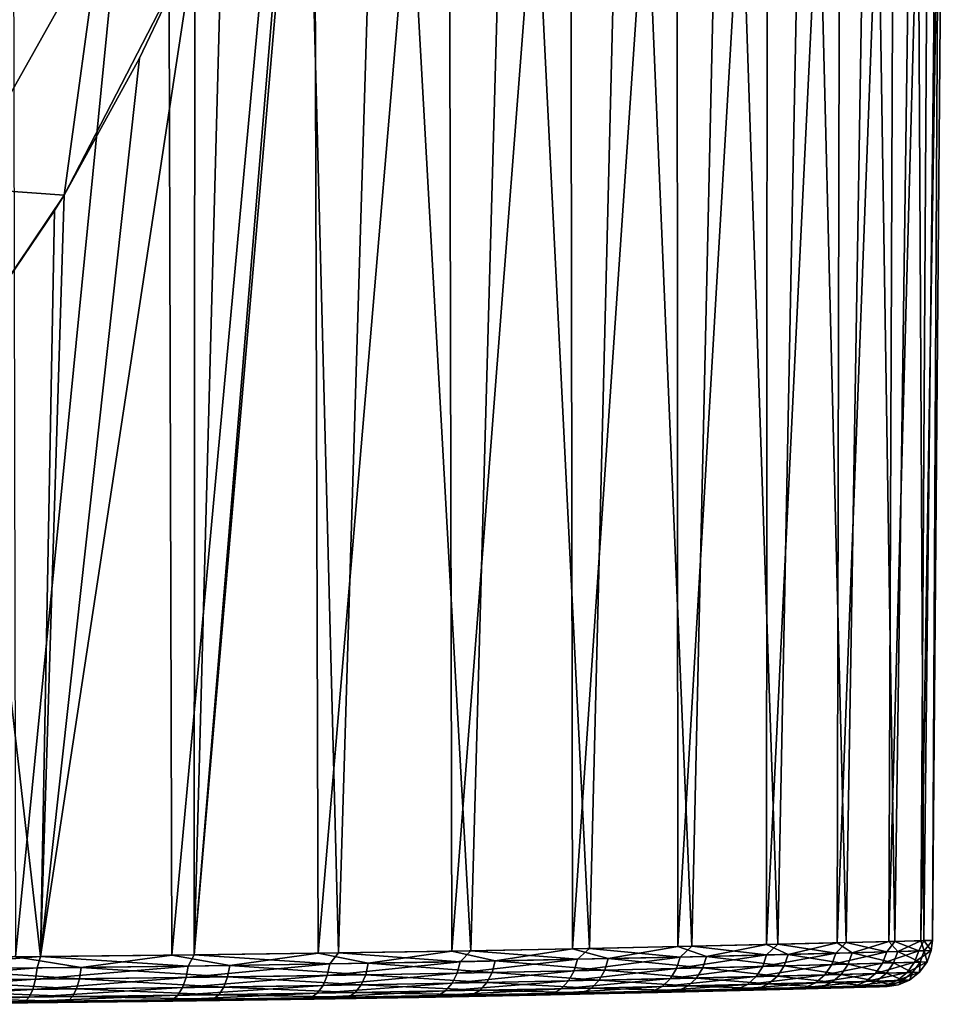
# Model space of a CAD drawing. Header units: metres. Extents: x -136 to 36, y -255 to -20.
# Tile 47 of 60: x 8 to 23, y -83 to -68. Entities that reach past the tile are written whole.
import ezdxf

# ---------------------------------------------------------------- set-up
doc = ezdxf.new("R2010")
doc.units = ezdxf.units.M
doc.layers.add('solid_11422034', color=7, linetype='CONTINUOUS')

msp = doc.modelspace()

# ---------------------------------------------------------------- linework, layer by layer
at = {"layer": 'solid_11422034'}
for points in [[(8.051491, -82.718521, 21.309584), (10.492884, -58.004364, 20.462086), (8.001116, -58.004364, 21.55875)], [(8.051491, -82.718521, 21.309584), (10.560607, -82.691238, 20.184381), (10.492884, -58.004364, 20.462086)], [(10.560607, -82.691238, 20.184381), (12.837584, -58.004364, 19.078627), (10.492884, -58.004364, 20.462086)], [(10.560607, -82.691238, 20.184381), (12.910386, -82.659126, 18.768867), (12.837584, -58.004364, 19.078627)], [(13.23784, -82.653893, -18.539421), (12.703773, -61.95652, -19.126596), (13.989251, -58.004364, -18.250984)], [(12.910386, -82.659126, 18.768867), (15.002355, -58.004364, 17.427763), (12.837584, -58.004364, 19.078627)], [(12.910386, -82.659126, 18.768867), (15.059615, -82.623711, 17.092997), (15.002355, -58.004364, 17.427763)], [(15.365377, -82.618393, -16.818733), (13.23784, -82.653893, -18.539421), (13.989251, -58.004364, -18.250984)], [(15.365377, -82.618393, -16.818733), (13.989251, -58.004364, -18.250984), (16.048138, -58.004364, -16.469814)], [(15.059615, -82.623711, 17.092997), (16.956854, -58.004364, 15.532633), (15.002355, -58.004364, 17.427763)], [(15.059615, -82.623711, 17.092997), (16.995573, -82.587624, 15.16995), (16.956854, -58.004364, 15.532633)], [(17.26795, -82.582184, -14.859237), (15.365377, -82.618393, -16.818733), (16.048138, -58.004364, -16.469814)], [(17.26795, -82.582184, -14.859237), (16.048138, -58.004364, -16.469814), (17.882097, -58.004364, -14.457807)], [(16.995573, -82.587624, 15.16995), (18.673685, -58.004364, 13.4198), (16.956854, -58.004364, 15.532633)], [(16.995573, -82.587624, 15.16995), (18.689487, -82.552155, 13.026665), (18.673685, -58.004364, 13.4198)], [(18.914112, -82.547096, -12.6984), (17.26795, -82.582184, -14.859237), (17.882097, -58.004364, -14.457807)], [(18.914112, -82.547096, -12.6984), (17.882097, -58.004364, -14.457807), (19.465422, -58.004364, -12.243159)], [(18.689487, -82.552155, 13.026665), (20.12879, -58.004364, 11.118876), (18.673685, -58.004364, 13.4198)], [(18.689487, -82.552155, 13.026665), (20.114088, -82.519768, 10.69707), (20.12879, -58.004364, 11.118876)], [(20.295662, -82.515617, -10.348509), (18.914112, -82.547096, -12.6984), (19.465422, -58.004364, -12.243159)], [(20.295662, -82.515617, -10.348509), (19.465422, -58.004364, -12.243159), (20.775919, -58.004364, -9.856913)], [(20.114088, -82.519768, 10.69707), (21.301769, -58.004364, 8.66211), (20.12879, -58.004364, 11.118876)], [(20.114088, -82.519768, 10.69707), (21.249395, -82.492439, 8.214494), (21.301769, -58.004364, 8.66211)], [(21.389618, -82.488815, -7.842219), (20.295662, -82.515617, -10.348509), (20.775919, -58.004364, -9.856913)], [(21.389618, -82.488815, -7.842219), (20.775919, -58.004364, -9.856913), (21.795225, -58.004364, -7.332512)], [(21.249395, -82.492439, 8.214494), (22.176188, -58.004364, 6.083937), (21.301769, -58.004364, 8.66211)], [(21.249395, -82.492439, 8.214494), (22.079369, -82.47123, 5.614683), (22.176188, -58.004364, 6.083937)], [(22.176079, -82.468796, -5.219733), (21.389618, -82.488815, -7.842219), (21.795225, -58.004364, -7.332512)], [(22.176079, -82.468796, -5.219733), (21.795225, -58.004364, -7.332512), (22.50905, -58.004364, -4.70534)], [(22.079369, -82.47123, 5.614683), (22.739784, -58.004364, 3.420493), (22.176188, -58.004364, 6.083937)], [(22.079369, -82.47123, 5.614683), (22.592554, -82.457924, 2.933416), (22.739784, -58.004364, 3.420493)], [(22.642115, -82.456612, -2.522624), (22.176079, -82.468796, -5.219733), (22.50905, -58.004364, -4.70534)], [(22.642115, -82.456612, -2.522624), (22.50905, -58.004364, -4.70534), (22.907391, -58.004364, -2.012218)], [(22.592554, -82.457924, 2.933416), (22.984663, -58.004364, 0.709107), (22.739784, -58.004364, 3.420493)], [(22.592554, -82.457924, 2.933416), (22.781288, -82.452858, 0.208291), (22.984663, -58.004364, 0.709107)], [(22.781288, -82.452858, 0.208291), (22.642115, -82.456612, -2.522624), (22.907391, -58.004364, -2.012218)], [(22.781288, -82.452858, 0.208291), (22.907391, -58.004364, -2.012218), (22.984663, -58.004364, 0.709107)], [(10.921262, -82.686844, -19.991585), (12.611361, -62.215454, -19.18495), (12.703773, -61.95652, -19.126596)], [(13.23784, -82.653893, -18.539421), (10.921262, -82.686844, -19.991585), (12.703773, -61.95652, -19.126596)], [(10.921262, -82.686844, -19.991585), (11.384025, -65.370308, -19.906012), (12.611361, -62.215454, -19.18495)], [(10.921262, -82.686844, -19.991585), (10.928148, -66.416702, -20.149494), (11.384025, -65.370308, -19.906012)], [(7.813114, -66.219788, -21.525772), (9.404403, -66.293495, -20.898689), (7.117949, -70.362526, -21.745571)], [(9.404403, -66.293495, -20.898689), (8.829923, -70.480812, -21.11479), (7.117949, -70.362526, -21.745571)], [(8.450954, -82.714417, -21.154381), (10.038912, -68.283768, -20.588835), (10.928148, -66.416702, -20.149494)], [(10.921262, -82.686844, -19.991585), (8.450954, -82.714417, -21.154381), (10.928148, -66.416702, -20.149494)], [(9.404403, -66.293495, -20.898689), (10.928148, -66.416702, -20.149494), (8.829923, -70.480812, -21.11479)], [(8.829923, -70.480812, -21.11479), (10.928148, -66.416702, -20.149494), (10.038912, -68.283768, -20.588835)], [(8.450954, -82.714417, -21.154381), (8.829923, -70.480812, -21.11479), (10.038912, -68.283768, -20.588835)], [(7.117949, -70.362526, -21.745571), (8.829923, -70.480812, -21.11479), (7.30721, -72.748291, -21.667976)], [(7.30721, -72.748291, -21.667976), (8.829923, -70.480812, -21.11479), (8.67722, -70.732162, -21.175631)], [(8.450954, -82.714417, -21.154381), (8.67722, -70.732162, -21.175631), (8.829923, -70.480812, -21.11479)], [(8.450954, -82.714417, -21.154381), (7.30721, -72.748291, -21.667976), (8.67722, -70.732162, -21.175631)], [(8.450954, -82.714417, -21.154381), (5.862753, -82.73642, -22.010872), (7.30721, -72.748291, -21.667976)], [(17.571695, -82.746101, 14.465566), (18.689487, -82.552155, 13.026665), (16.995573, -82.587624, 15.16995)], [(18.723513, -82.720154, -12.941125), (17.26795, -82.582184, -14.859237), (18.914112, -82.547096, -12.6984)], [(17.571695, -82.746101, 14.465566), (19.148165, -82.709938, 12.30459), (18.689487, -82.552155, 13.026665)], [(19.148165, -82.709938, 12.30459), (20.114088, -82.519768, 10.69707), (18.689487, -82.552155, 13.026665)], [(20.113159, -82.686409, -10.655467), (18.723513, -82.720154, -12.941125), (18.914112, -82.547096, -12.6984)], [(20.113159, -82.686409, -10.655467), (18.914112, -82.547096, -12.6984), (20.295662, -82.515617, -10.348509)], [(19.148165, -82.709938, 12.30459), (20.460175, -82.677475, 9.973468), (20.114088, -82.519768, 10.69707)], [(21.224985, -82.657661, -8.222426), (20.113159, -82.686409, -10.655467), (20.295662, -82.515617, -10.348509)], [(20.460175, -82.677475, 9.973468), (21.249395, -82.492439, 8.214494), (20.114088, -82.519768, 10.69707)], [(21.224985, -82.657661, -8.222426), (20.295662, -82.515617, -10.348509), (21.389618, -82.488815, -7.842219)], [(20.460175, -82.677475, 9.973468), (21.489553, -82.650505, 7.504382), (21.249395, -82.492439, 8.214494)], [(22.04357, -82.635513, -5.675613), (21.224985, -82.657661, -8.222426), (21.389618, -82.488815, -7.842219)], [(21.489553, -82.650505, 7.504382), (22.079369, -82.47123, 5.614683), (21.249395, -82.492439, 8.214494)], [(22.04357, -82.635513, -5.675613), (21.389618, -82.488815, -7.842219), (22.176079, -82.468796, -5.219733)], [(21.489553, -82.650505, 7.504382), (22.222017, -82.630508, 4.931451), (22.079369, -82.47123, 5.614683)], [(22.557533, -82.621162, -3.050241), (22.04357, -82.635513, -5.675613), (22.176079, -82.468796, -5.219733)], [(22.222017, -82.630508, 4.931451), (22.592554, -82.457924, 2.933416), (22.079369, -82.47123, 5.614683)], [(22.557533, -82.621162, -3.050241), (22.176079, -82.468796, -5.219733), (22.642115, -82.456612, -2.522624)], [(22.222017, -82.630508, 4.931451), (22.647387, -82.618591, 2.290259), (22.592554, -82.457924, 2.933416)], [(22.759745, -82.615425, -0.382641), (22.557533, -82.621162, -3.050241), (22.642115, -82.456612, -2.522624)], [(22.647387, -82.618591, 2.290259), (22.781288, -82.452858, 0.208291), (22.592554, -82.457924, 2.933416)], [(22.759745, -82.615425, -0.382641), (22.642115, -82.456612, -2.522624), (22.781288, -82.452858, 0.208291)], [(22.647387, -82.618591, 2.290259), (22.759745, -82.615425, -0.382641), (22.781288, -82.452858, 0.208291)], [(9.105428, -82.887169, 20.855625), (10.560607, -82.691238, 20.184381), (8.051491, -82.718521, 21.309584)], [(10.822989, -82.866096, -20.018705), (8.450954, -82.714417, -21.154381), (10.921262, -82.686844, -19.991585)], [(9.105428, -82.887169, 20.855625), (11.490027, -82.856499, 19.643791), (10.560607, -82.691238, 20.184381)], [(11.490027, -82.856499, 19.643791), (12.910386, -82.659126, 18.768867), (10.560607, -82.691238, 20.184381)], [(13.097575, -82.832077, -18.611187), (10.822989, -82.866096, -20.018705), (10.921262, -82.686844, -19.991585)], [(13.097575, -82.832077, -18.611187), (10.921262, -82.686844, -19.991585), (13.23784, -82.653893, -18.539421)], [(11.490027, -82.856499, 19.643791), (13.715991, -82.821457, 18.160633), (12.910386, -82.659126, 18.768867)], [(13.715991, -82.821457, 18.160633), (15.059615, -82.623711, 17.092997), (12.910386, -82.659126, 18.768867)], [(15.191289, -82.795052, -16.946604), (13.097575, -82.832077, -18.611187), (13.23784, -82.653893, -18.539421)], [(15.191289, -82.795052, -16.946604), (13.23784, -82.653893, -18.539421), (15.365377, -82.618393, -16.818733)], [(13.715991, -82.821457, 18.160633), (15.752588, -82.783966, 16.42659), (15.059615, -82.623711, 17.092997)], [(15.752588, -82.783966, 16.42659), (16.995573, -82.587624, 15.16995), (15.059615, -82.623711, 17.092997)], [(17.075293, -82.757042, -15.047854), (15.191289, -82.795052, -16.946604), (15.365377, -82.618393, -16.818733)], [(17.075293, -82.757042, -15.047854), (15.365377, -82.618393, -16.818733), (17.26795, -82.582184, -14.859237)], [(15.752588, -82.783966, 16.42659), (17.571695, -82.746101, 14.465566), (16.995573, -82.587624, 15.16995)], [(18.723513, -82.720154, -12.941125), (17.075293, -82.757042, -15.047854), (17.26795, -82.582184, -14.859237)], [(19.090067, -82.893539, 12.264503), (19.148165, -82.709938, 12.30459), (17.571695, -82.746101, 14.465566)], [(18.666687, -82.903633, -12.898953), (18.723513, -82.720154, -12.941125), (20.113159, -82.686409, -10.655467)], [(18.666687, -82.903633, -12.898953), (20.113159, -82.686409, -10.655467), (20.052116, -82.870102, -10.620742)], [(20.398096, -82.861267, 9.940971), (19.148165, -82.709938, 12.30459), (19.090067, -82.893539, 12.264503)], [(20.398096, -82.861267, 9.940971), (20.460175, -82.677475, 9.973468), (19.148165, -82.709938, 12.30459)], [(20.052116, -82.870102, -10.620742), (20.113159, -82.686409, -10.655467), (21.224985, -82.657661, -8.222426)], [(20.052116, -82.870102, -10.620742), (21.224985, -82.657661, -8.222426), (21.160572, -82.841537, -8.195629)], [(21.424349, -82.83445, 7.479928), (20.460175, -82.677475, 9.973468), (20.398096, -82.861267, 9.940971)], [(21.424349, -82.83445, 7.479928), (21.489553, -82.650505, 7.504382), (20.460175, -82.677475, 9.973468)], [(21.160572, -82.841537, -8.195629), (21.224985, -82.657661, -8.222426), (22.04357, -82.635513, -5.675613)], [(21.160572, -82.841537, -8.195629), (22.04357, -82.635513, -5.675613), (21.976673, -82.819527, -5.657116)], [(22.154587, -82.814575, 4.91538), (21.489553, -82.650505, 7.504382), (21.424349, -82.83445, 7.479928)], [(22.154587, -82.814575, 4.91538), (22.222017, -82.630508, 4.931451), (21.489553, -82.650505, 7.504382)], [(21.976673, -82.819527, -5.657116), (22.04357, -82.635513, -5.675613), (22.557533, -82.621162, -3.050241)], [(21.976673, -82.819527, -5.657116), (22.557533, -82.621162, -3.050241), (22.48908, -82.805275, -3.0403)], [(22.578665, -82.802727, 2.282795), (22.222017, -82.630508, 4.931451), (22.154587, -82.814575, 4.91538)], [(22.578665, -82.802727, 2.282795), (22.647387, -82.618591, 2.290259), (22.222017, -82.630508, 4.931451)], [(22.48908, -82.805275, -3.0403), (22.557533, -82.621162, -3.050241), (22.759745, -82.615425, -0.382641)], [(22.48908, -82.805275, -3.0403), (22.759745, -82.615425, -0.382641), (22.690678, -82.799568, -0.381394)], [(22.690678, -82.799568, -0.381394), (22.647387, -82.618591, 2.290259), (22.578665, -82.802727, 2.282795)], [(22.690678, -82.799568, -0.381394), (22.759745, -82.615425, -0.382641), (22.647387, -82.618591, 2.290259)], [(5.858155, -82.918335, -21.988756), (5.862753, -82.73642, -22.010872), (8.450954, -82.714417, -21.154381)], [(8.398766, -82.895226, -21.149811), (5.858155, -82.918335, -21.988756), (8.450954, -82.714417, -21.154381)], [(6.595111, -82.911781, 21.779432), (9.105428, -82.887169, 20.855625), (8.051491, -82.718521, 21.309584)], [(8.373266, -83.077614, -21.080894), (8.398766, -82.895226, -21.149811), (10.822989, -82.866096, -20.018705)], [(8.373266, -83.077614, -21.080894), (10.822989, -82.866096, -20.018705), (10.790133, -83.048668, -19.953476)], [(10.822989, -82.866096, -20.018705), (8.398766, -82.895226, -21.149811), (8.450954, -82.714417, -21.154381)], [(11.455165, -83.039223, 19.579813), (11.490027, -82.856499, 19.643791), (9.105428, -82.887169, 20.855625)], [(10.790133, -83.048668, -19.953476), (10.822989, -82.866096, -20.018705), (13.097575, -82.832077, -18.611187)], [(10.790133, -83.048668, -19.953476), (13.097575, -82.832077, -18.611187), (13.057817, -83.014862, -18.550543)], [(13.674376, -83.004387, 18.10148), (11.490027, -82.856499, 19.643791), (11.455165, -83.039223, 19.579813)], [(13.674376, -83.004387, 18.10148), (13.715991, -82.821457, 18.160633), (11.490027, -82.856499, 19.643791)], [(13.057817, -83.014862, -18.550543), (13.097575, -82.832077, -18.611187), (15.191289, -82.795052, -16.946604)], [(13.057817, -83.014862, -18.550543), (15.191289, -82.795052, -16.946604), (15.145178, -82.978065, -16.891384)], [(15.704794, -82.967125, 16.373083), (13.715991, -82.821457, 18.160633), (13.674376, -83.004387, 18.10148)], [(15.704794, -82.967125, 16.373083), (15.752588, -82.783966, 16.42659), (13.715991, -82.821457, 18.160633)], [(15.145178, -82.978065, -16.891384), (15.191289, -82.795052, -16.946604), (17.075293, -82.757042, -15.047854)], [(15.145178, -82.978065, -16.891384), (17.075293, -82.757042, -15.047854), (17.023466, -82.9403, -14.998819)], [(17.518381, -82.929482, 14.418442), (15.752588, -82.783966, 16.42659), (15.704794, -82.967125, 16.373083)], [(17.518381, -82.929482, 14.418442), (17.571695, -82.746101, 14.465566), (15.752588, -82.783966, 16.42659)], [(17.023466, -82.9403, -14.998819), (17.075293, -82.757042, -15.047854), (18.723513, -82.720154, -12.941125)], [(17.023466, -82.9403, -14.998819), (18.723513, -82.720154, -12.941125), (18.666687, -82.903633, -12.898953)], [(19.090067, -82.893539, 12.264503), (17.571695, -82.746101, 14.465566), (17.518381, -82.929482, 14.418442)], [(20.052116, -82.870102, -10.620742), (19.946426, -83.034523, -10.562602), (18.568298, -83.067703, -12.828346)], [(18.666687, -82.903633, -12.898953), (20.052116, -82.870102, -10.620742), (18.568298, -83.067703, -12.828346)], [(20.398096, -82.861267, 9.940971), (19.090067, -82.893539, 12.264503), (20.290577, -83.025826, 9.886549)], [(21.160572, -82.841537, -8.195629), (21.04904, -83.006271, -8.150762), (19.946426, -83.034523, -10.562602)], [(20.052116, -82.870102, -10.620742), (21.160572, -82.841537, -8.195629), (19.946426, -83.034523, -10.562602)], [(20.398096, -82.861267, 9.940971), (20.290577, -83.025826, 9.886549), (21.311422, -82.99929, 7.438977)], [(21.424349, -82.83445, 7.479928), (20.398096, -82.861267, 9.940971), (21.311422, -82.99929, 7.438977)], [(21.976673, -82.819527, -5.657116), (21.860838, -82.984489, -5.626144), (21.04904, -83.006271, -8.150762)], [(21.160572, -82.841537, -8.195629), (21.976673, -82.819527, -5.657116), (21.04904, -83.006271, -8.150762)], [(21.424349, -82.83445, 7.479928), (21.311422, -82.99929, 7.438977), (22.037811, -82.979614, 4.888468)], [(22.154587, -82.814575, 4.91538), (21.424349, -82.83445, 7.479928), (22.037811, -82.979614, 4.888468)], [(22.48908, -82.805275, -3.0403), (22.370543, -82.97039, -3.023654), (21.860838, -82.984489, -5.626144)], [(21.976673, -82.819527, -5.657116), (22.48908, -82.805275, -3.0403), (21.860838, -82.984489, -5.626144)], [(22.154587, -82.814575, 4.91538), (22.037811, -82.979614, 4.888468), (22.459654, -82.96788, 2.270296)], [(22.578665, -82.802727, 2.282795), (22.154587, -82.814575, 4.91538), (22.459654, -82.96788, 2.270296)], [(22.690678, -82.799568, -0.381394), (22.571077, -82.964752, -0.379306), (22.370543, -82.97039, -3.023654)], [(22.48908, -82.805275, -3.0403), (22.690678, -82.799568, -0.381394), (22.370543, -82.97039, -3.023654)], [(22.578665, -82.802727, 2.282795), (22.459654, -82.96788, 2.270296), (22.571077, -82.964752, -0.379306)], [(22.690678, -82.799568, -0.381394), (22.578665, -82.802727, 2.282795), (22.571077, -82.964752, -0.379306)], [(5.840304, -83.100777, -21.916859), (8.398766, -82.895226, -21.149811), (8.373266, -83.077614, -21.080894)], [(5.858155, -82.918335, -21.988756), (8.398766, -82.895226, -21.149811), (5.840304, -83.100777, -21.916859)], [(9.077801, -83.069717, 20.787703), (6.595111, -82.911781, 21.779432), (6.5751, -83.094185, 21.708506)], [(9.077801, -83.069717, 20.787703), (9.105428, -82.887169, 20.855625), (6.595111, -82.911781, 21.779432)], [(11.455165, -83.039223, 19.579813), (9.105428, -82.887169, 20.855625), (9.077801, -83.069717, 20.787703)], [(13.057817, -83.014862, -18.550543), (12.988986, -83.177757, -18.449018), (10.733253, -83.211205, -19.844278)], [(10.790133, -83.048668, -19.953476), (13.057817, -83.014862, -18.550543), (10.733253, -83.211205, -19.844278)], [(13.674376, -83.004387, 18.10148), (11.455165, -83.039223, 19.579813), (13.602291, -83.16748, 18.002405)], [(15.145178, -82.978065, -16.891384), (15.065348, -83.14135, -16.798935), (12.988986, -83.177757, -18.449018)], [(13.057817, -83.014862, -18.550543), (15.145178, -82.978065, -16.891384), (12.988986, -83.177757, -18.449018)], [(13.674376, -83.004387, 18.10148), (13.602291, -83.16748, 18.002405), (15.622009, -83.1306, 16.283463)], [(15.704794, -82.967125, 16.373083), (13.674376, -83.004387, 18.10148), (15.622009, -83.1306, 16.283463)], [(17.023466, -82.9403, -14.998819), (16.933737, -83.103981, -14.916724), (15.065348, -83.14135, -16.798935)], [(15.145178, -82.978065, -16.891384), (17.023466, -82.9403, -14.998819), (15.065348, -83.14135, -16.798935)], [(15.704794, -82.967125, 16.373083), (15.622009, -83.1306, 16.283463), (17.426039, -83.093346, 14.339518)], [(17.518381, -82.929482, 14.418442), (15.704794, -82.967125, 16.373083), (17.426039, -83.093346, 14.339518)], [(18.666687, -82.903633, -12.898953), (18.568298, -83.067703, -12.828346), (16.933737, -83.103981, -14.916724)], [(17.023466, -82.9403, -14.998819), (18.666687, -82.903633, -12.898953), (16.933737, -83.103981, -14.916724)], [(17.518381, -82.929482, 14.418442), (17.426039, -83.093346, 14.339518), (18.989443, -83.057762, 12.197365)], [(19.090067, -82.893539, 12.264503), (17.518381, -82.929482, 14.418442), (18.989443, -83.057762, 12.197365)], [(19.090067, -82.893539, 12.264503), (18.989443, -83.057762, 12.197365), (20.290577, -83.025826, 9.886549)], [(20.290577, -83.025826, 9.886549), (18.989443, -83.057762, 12.197365), (20.147041, -83.151833, 9.815027)], [(21.04904, -83.006271, -8.150762), (20.900156, -83.132515, -8.091802), (19.805346, -83.160378, -10.486202)], [(19.946426, -83.034523, -10.562602), (21.04904, -83.006271, -8.150762), (19.805346, -83.160378, -10.486202)], [(20.290577, -83.025826, 9.886549), (20.147041, -83.151833, 9.815027), (21.160667, -83.125656, 7.385159)], [(21.311422, -82.99929, 7.438977), (20.290577, -83.025826, 9.886549), (21.160667, -83.125656, 7.385159)], [(21.860838, -82.984489, -5.626144), (21.706209, -83.111046, -5.585443), (20.900156, -83.132515, -8.091802)], [(21.04904, -83.006271, -8.150762), (21.860838, -82.984489, -5.626144), (20.900156, -83.132515, -8.091802)], [(21.311422, -82.99929, 7.438977), (21.160667, -83.125656, 7.385159), (21.881922, -83.106255, 4.853101)], [(22.037811, -82.979614, 4.888468), (21.311422, -82.99929, 7.438977), (21.881922, -83.106255, 4.853101)], [(22.370543, -82.97039, -3.023654), (22.212305, -83.097153, -3.00178), (21.706209, -83.111046, -5.585443)], [(21.860838, -82.984489, -5.626144), (22.370543, -82.97039, -3.023654), (21.706209, -83.111046, -5.585443)], [(22.037811, -82.979614, 4.888468), (21.881922, -83.106255, 4.853101), (22.300781, -83.094688, 2.25387)], [(22.459654, -82.96788, 2.270296), (22.037811, -82.979614, 4.888468), (22.300781, -83.094688, 2.25387)], [(22.571077, -82.964752, -0.379306), (22.411419, -83.091591, -0.376561), (22.212305, -83.097153, -3.00178)], [(22.370543, -82.97039, -3.023654), (22.571077, -82.964752, -0.379306), (22.212305, -83.097153, -3.00178)], [(22.459654, -82.96788, 2.270296), (22.300781, -83.094688, 2.25387), (22.411419, -83.091591, -0.376561)], [(22.571077, -82.964752, -0.379306), (22.459654, -82.96788, 2.270296), (22.411419, -83.091591, -0.376561)], [(8.373266, -83.077614, -21.080894), (8.329125, -83.239845, -20.96553), (5.809599, -83.262138, -21.797256)], [(8.373266, -83.077614, -21.080894), (5.809599, -83.262138, -21.797256), (5.840304, -83.100777, -21.916859)], [(6.5751, -83.094185, 21.708506), (6.540434, -83.256348, 21.589695), (9.029943, -83.232132, 20.673931)], [(9.077801, -83.069717, 20.787703), (6.5751, -83.094185, 21.708506), (9.029943, -83.232132, 20.673931)], [(10.790133, -83.048668, -19.953476), (10.733253, -83.211205, -19.844278), (8.329125, -83.239845, -20.96553)], [(8.373266, -83.077614, -21.080894), (10.790133, -83.048668, -19.953476), (8.329125, -83.239845, -20.96553)], [(9.077801, -83.069717, 20.787703), (9.029943, -83.232132, 20.673931), (11.394776, -83.201958, 19.472651)], [(11.455165, -83.039223, 19.579813), (9.077801, -83.069717, 20.787703), (11.394776, -83.201958, 19.472651)], [(12.988986, -83.177757, -18.449018), (12.897112, -83.30159, -18.315619), (10.657332, -83.334564, -19.700796)], [(10.733253, -83.211205, -19.844278), (12.988986, -83.177757, -18.449018), (10.657332, -83.334564, -19.700796)], [(11.455165, -83.039223, 19.579813), (11.394776, -83.201958, 19.472651), (13.602291, -83.16748, 18.002405)], [(13.602291, -83.16748, 18.002405), (11.394776, -83.201958, 19.472651), (13.506053, -83.291519, 17.872194)], [(15.065348, -83.14135, -16.798935), (14.958789, -83.265694, -16.677458), (12.897112, -83.30159, -18.315619)], [(12.988986, -83.177757, -18.449018), (15.065348, -83.14135, -16.798935), (12.897112, -83.30159, -18.315619)], [(13.602291, -83.16748, 18.002405), (13.506053, -83.291519, 17.872194), (15.511488, -83.25515, 16.165682)], [(15.622009, -83.1306, 16.283463), (13.602291, -83.16748, 18.002405), (15.511488, -83.25515, 16.165682)], [(16.933737, -83.103981, -14.916724), (16.813965, -83.228851, -14.808849), (14.958789, -83.265694, -16.677458)], [(15.065348, -83.14135, -16.798935), (16.933737, -83.103981, -14.916724), (14.958789, -83.265694, -16.677458)], [(15.622009, -83.1306, 16.283463), (15.511488, -83.25515, 16.165682), (17.302761, -83.218414, 14.235792)], [(17.426039, -83.093346, 14.339518), (15.622009, -83.1306, 16.283463), (17.302761, -83.218414, 14.235792)], [(18.568298, -83.067703, -12.828346), (18.436966, -83.193092, -12.735566), (16.813965, -83.228851, -14.808849)], [(16.933737, -83.103981, -14.916724), (18.568298, -83.067703, -12.828346), (16.813965, -83.228851, -14.808849)], [(17.426039, -83.093346, 14.339518), (17.302761, -83.218414, 14.235792), (18.855108, -83.183327, 12.10913)], [(18.855108, -83.183327, 12.10913), (17.302761, -83.218414, 14.235792), (18.702909, -83.259087, 12.010155)], [(18.989443, -83.057762, 12.197365), (17.426039, -83.093346, 14.339518), (18.855108, -83.183327, 12.10913)], [(19.805346, -83.160378, -10.486202), (19.645494, -83.236488, -10.400496), (18.28816, -83.268677, -12.631485)], [(18.436966, -83.193092, -12.735566), (19.805346, -83.160378, -10.486202), (18.28816, -83.268677, -12.631485)], [(19.946426, -83.034523, -10.562602), (19.805346, -83.160378, -10.486202), (18.436966, -83.193092, -12.735566)], [(18.568298, -83.067703, -12.828346), (19.946426, -83.034523, -10.562602), (18.436966, -83.193092, -12.735566)], [(18.855108, -83.183327, 12.10913), (18.702909, -83.259087, 12.010155), (19.984419, -83.228088, 9.734798)], [(18.989443, -83.057762, 12.197365), (18.855108, -83.183327, 12.10913), (20.147041, -83.151833, 9.815027)], [(20.147041, -83.151833, 9.815027), (18.855108, -83.183327, 12.10913), (19.984419, -83.228088, 9.734798)], [(20.900156, -83.132515, -8.091802), (20.731468, -83.209076, -8.025661), (19.645494, -83.236488, -10.400496)], [(19.805346, -83.160378, -10.486202), (20.900156, -83.132515, -8.091802), (19.645494, -83.236488, -10.400496)], [(20.147041, -83.151833, 9.815027), (19.984419, -83.228088, 9.734798), (20.989862, -83.202332, 7.324789)], [(21.160667, -83.125656, 7.385159), (20.147041, -83.151833, 9.815027), (20.989862, -83.202332, 7.324789)], [(21.706209, -83.111046, -5.585443), (21.531012, -83.18795, -5.539786), (20.731468, -83.209076, -8.025661)], [(20.900156, -83.132515, -8.091802), (21.706209, -83.111046, -5.585443), (20.731468, -83.209076, -8.025661)], [(21.160667, -83.125656, 7.385159), (20.989862, -83.202332, 7.324789), (21.705297, -83.183235, 4.813428)], [(21.705297, -83.183235, 4.813428), (20.989862, -83.202332, 7.324789), (21.352009, -83.215004, 5.505742)], [(21.881922, -83.106255, 4.853101), (21.160667, -83.125656, 7.385159), (21.705297, -83.183235, 4.813428)], [(21.705297, -83.183235, 4.813428), (21.352009, -83.215004, 5.505742), (21.859409, -83.201302, 2.912131)], [(22.033022, -83.174278, -2.977241), (21.926449, -83.199463, -2.354444), (21.486343, -83.211411, -4.960094)], [(21.531012, -83.18795, -5.539786), (22.033022, -83.174278, -2.977241), (21.486343, -83.211411, -4.960094)], [(22.212305, -83.097153, -3.00178), (22.033022, -83.174278, -2.977241), (21.531012, -83.18795, -5.539786)], [(21.706209, -83.111046, -5.585443), (22.212305, -83.097153, -3.00178), (21.531012, -83.18795, -5.539786)], [(21.881922, -83.106255, 4.853101), (21.705297, -83.183235, 4.813428), (22.120777, -83.171852, 2.235445)], [(22.120777, -83.171852, 2.235445), (21.705297, -83.183235, 4.813428), (21.859409, -83.201302, 2.912131)], [(22.120777, -83.171852, 2.235445), (21.859409, -83.201302, 2.912131), (22.050253, -83.19606, 0.277346)], [(22.300781, -83.094688, 2.25387), (21.881922, -83.106255, 4.853101), (22.120777, -83.171852, 2.235445)], [(22.230524, -83.168808, -0.373483), (22.050253, -83.19606, 0.277346), (21.926449, -83.199463, -2.354444)], [(22.033022, -83.174278, -2.977241), (22.230524, -83.168808, -0.373483), (21.926449, -83.199463, -2.354444)], [(22.411419, -83.091591, -0.376561), (22.230524, -83.168808, -0.373483), (22.033022, -83.174278, -2.977241)], [(22.212305, -83.097153, -3.00178), (22.411419, -83.091591, -0.376561), (22.033022, -83.174278, -2.977241)], [(22.230524, -83.168808, -0.373483), (22.120777, -83.171852, 2.235445), (22.050253, -83.19606, 0.277346)], [(22.300781, -83.094688, 2.25387), (22.120777, -83.171852, 2.235445), (22.230524, -83.168808, -0.373483)], [(22.411419, -83.091591, -0.376561), (22.300781, -83.094688, 2.25387), (22.230524, -83.168808, -0.373483)], [(8.329125, -83.239845, -20.96553), (8.270208, -83.362801, -20.813948), (5.769148, -83.383339, -21.642122)], [(5.809599, -83.262138, -21.797256), (8.329125, -83.239845, -20.96553), (5.769148, -83.383339, -21.642122)], [(6.540434, -83.256348, 21.589695), (6.494152, -83.379158, 21.43354), (8.966046, -83.355278, 20.524401)], [(9.029943, -83.232132, 20.673931), (6.540434, -83.256348, 21.589695), (8.966046, -83.355278, 20.524401)], [(10.657332, -83.334564, -19.700796), (10.57131, -83.407883, -19.539831), (8.203451, -83.435669, -20.643894)], [(8.270208, -83.362801, -20.813948), (10.657332, -83.334564, -19.700796), (8.203451, -83.435669, -20.643894)], [(10.733253, -83.211205, -19.844278), (10.657332, -83.334564, -19.700796), (8.270208, -83.362801, -20.813948)], [(8.329125, -83.239845, -20.96553), (10.733253, -83.211205, -19.844278), (8.270208, -83.362801, -20.813948)], [(9.029943, -83.232132, 20.673931), (8.966046, -83.355278, 20.524401), (11.314152, -83.325516, 19.331808)], [(11.314152, -83.325516, 19.331808), (8.966046, -83.355278, 20.524401), (11.222809, -83.39901, 19.173822)], [(11.394776, -83.201958, 19.472651), (9.029943, -83.232132, 20.673931), (11.314152, -83.325516, 19.331808)], [(12.897112, -83.30159, -18.315619), (12.793014, -83.375443, -18.165964), (10.57131, -83.407883, -19.539831)], [(10.657332, -83.334564, -19.700796), (12.897112, -83.30159, -18.315619), (10.57131, -83.407883, -19.539831)], [(11.314152, -83.325516, 19.331808), (11.222809, -83.39901, 19.173822), (13.397019, -83.365547, 17.726135)], [(11.394776, -83.201958, 19.472651), (11.314152, -83.325516, 19.331808), (13.506053, -83.291519, 17.872194)], [(13.506053, -83.291519, 17.872194), (11.314152, -83.325516, 19.331808), (13.397019, -83.365547, 17.726135)], [(14.958789, -83.265694, -16.677458), (14.838053, -83.340118, -16.541182), (12.793014, -83.375443, -18.165964)], [(12.897112, -83.30159, -18.315619), (14.958789, -83.265694, -16.677458), (12.793014, -83.375443, -18.165964)], [(12.793014, -83.375443, -18.165964), (14.838053, -83.340118, -16.541182), (12.847578, -83.396828, -17.903822)], [(14.838053, -83.340118, -16.541182), (14.917738, -83.360901, -16.222778), (12.847578, -83.396828, -17.903822)], [(13.506053, -83.291519, 17.872194), (13.397019, -83.365547, 17.726135), (15.386271, -83.329758, 16.033564)], [(15.386271, -83.329758, 16.033564), (13.397019, -83.365547, 17.726135), (14.530067, -83.368034, 16.570282)], [(15.511488, -83.25515, 16.165682), (13.506053, -83.291519, 17.872194), (15.386271, -83.329758, 16.033564)], [(15.386271, -83.329758, 16.033564), (14.530067, -83.368034, 16.570282), (16.409922, -83.33168, 14.716961)], [(14.530067, -83.368034, 16.570282), (14.917738, -83.360901, -16.222778), (16.409922, -83.33168, 14.716961)], [(16.813965, -83.228851, -14.808849), (16.678259, -83.303864, -14.687834), (14.838053, -83.340118, -16.541182)], [(14.958789, -83.265694, -16.677458), (16.813965, -83.228851, -14.808849), (14.838053, -83.340118, -16.541182)], [(14.838053, -83.340118, -16.541182), (16.678259, -83.303864, -14.687834), (14.917738, -83.360901, -16.222778)], [(16.678259, -83.303864, -14.687834), (16.773979, -83.324127, -14.300751), (14.917738, -83.360901, -16.222778)], [(16.409922, -83.33168, 14.716961), (14.917738, -83.360901, -16.222778), (16.773979, -83.324127, -14.300751)], [(15.511488, -83.25515, 16.165682), (15.386271, -83.329758, 16.033564), (17.163088, -83.29361, 14.11944)], [(17.163088, -83.29361, 14.11944), (15.386271, -83.329758, 16.033564), (16.409922, -83.33168, 14.716961)], [(17.302761, -83.218414, 14.235792), (15.511488, -83.25515, 16.165682), (17.163088, -83.29361, 14.11944)], [(17.163088, -83.29361, 14.11944), (16.409922, -83.33168, 14.716961), (18.052912, -83.29628, 12.651693)], [(16.409922, -83.33168, 14.716961), (16.773979, -83.324127, -14.300751), (18.052912, -83.29628, 12.651693)], [(18.436966, -83.193092, -12.735566), (18.28816, -83.268677, -12.631485), (16.678259, -83.303864, -14.687834)], [(16.813965, -83.228851, -14.808849), (18.436966, -83.193092, -12.735566), (16.678259, -83.303864, -14.687834)], [(16.678259, -83.303864, -14.687834), (18.28816, -83.268677, -12.631485), (16.773979, -83.324127, -14.300751)], [(18.28816, -83.268677, -12.631485), (18.366581, -83.289139, -12.194064), (16.773979, -83.324127, -14.300751)], [(18.052912, -83.29628, 12.651693), (16.773979, -83.324127, -14.300751), (18.366581, -83.289139, -12.194064)], [(17.302761, -83.218414, 14.235792), (17.163088, -83.29361, 14.11944), (18.702909, -83.259087, 12.010155)], [(18.702909, -83.259087, 12.010155), (17.163088, -83.29361, 14.11944), (18.052912, -83.29628, 12.651693)], [(18.702909, -83.259087, 12.010155), (18.052912, -83.29628, 12.651693), (19.433109, -83.263939, 10.413118)], [(18.052912, -83.29628, 12.651693), (18.366581, -83.289139, -12.194064), (19.433109, -83.263939, 10.413118)], [(18.28816, -83.268677, -12.631485), (19.645494, -83.236488, -10.400496), (18.366581, -83.289139, -12.194064)], [(19.645494, -83.236488, -10.400496), (19.691402, -83.257622, -9.917924), (18.366581, -83.289139, -12.194064)], [(19.433109, -83.263939, 10.413118), (18.366581, -83.289139, -12.194064), (19.691402, -83.257622, -9.917924)], [(19.984419, -83.228088, 9.734798), (18.702909, -83.259087, 12.010155), (19.433109, -83.263939, 10.413118)], [(19.984419, -83.228088, 9.734798), (19.433109, -83.263939, 10.413118), (20.54179, -83.236229, 8.01388)], [(19.433109, -83.263939, 10.413118), (19.691402, -83.257622, -9.917924), (20.54179, -83.236229, 8.01388)], [(19.645494, -83.236488, -10.400496), (20.731468, -83.209076, -8.025661), (19.691402, -83.257622, -9.917924)], [(20.731468, -83.209076, -8.025661), (20.739252, -83.231133, -7.486844), (19.691402, -83.257622, -9.917924)], [(20.54179, -83.236229, 8.01388), (19.691402, -83.257622, -9.917924), (20.739252, -83.231133, -7.486844)], [(20.989862, -83.202332, 7.324789), (19.984419, -83.228088, 9.734798), (20.54179, -83.236229, 8.01388)], [(20.989862, -83.202332, 7.324789), (20.54179, -83.236229, 8.01388), (21.352009, -83.215004, 5.505742)], [(20.54179, -83.236229, 8.01388), (20.739252, -83.231133, -7.486844), (21.352009, -83.215004, 5.505742)], [(20.731468, -83.209076, -8.025661), (21.531012, -83.18795, -5.539786), (20.739252, -83.231133, -7.486844)], [(21.531012, -83.18795, -5.539786), (21.486343, -83.211411, -4.960094), (20.739252, -83.231133, -7.486844)], [(21.352009, -83.215004, 5.505742), (20.739252, -83.231133, -7.486844), (21.486343, -83.211411, -4.960094)], [(21.352009, -83.215004, 5.505742), (21.486343, -83.211411, -4.960094), (21.859409, -83.201302, 2.912131)], [(21.859409, -83.201302, 2.912131), (21.486343, -83.211411, -4.960094), (21.926449, -83.199463, -2.354444)], [(21.859409, -83.201302, 2.912131), (21.926449, -83.199463, -2.354444), (22.050253, -83.19606, 0.277346)], [(8.203451, -83.435669, -20.643894), (8.191073, -83.458069, -20.454744), (5.678045, -83.479851, -21.2866)], [(5.723908, -83.455299, -21.470318), (8.203451, -83.435669, -20.643894), (5.678045, -83.479851, -21.2866)], [(7.760003, -83.462364, 20.620178), (5.678045, -83.479851, -21.2866), (8.191073, -83.458069, -20.454744)], [(8.270208, -83.362801, -20.813948), (8.203451, -83.435669, -20.643894), (5.723908, -83.455299, -21.470318)], [(5.769148, -83.383339, -21.642122), (8.270208, -83.362801, -20.813948), (5.723908, -83.455299, -21.470318)], [(6.494152, -83.379158, 21.43354), (6.441716, -83.451797, 21.258383), (8.893656, -83.428291, 20.356672)], [(8.893656, -83.428291, 20.356672), (6.441716, -83.451797, 21.258383), (7.760003, -83.462364, 20.620178)], [(8.966046, -83.355278, 20.524401), (6.494152, -83.379158, 21.43354), (8.893656, -83.428291, 20.356672)], [(8.893656, -83.428291, 20.356672), (7.760003, -83.462364, 20.620178), (10.169164, -83.435364, 19.546833)], [(7.760003, -83.462364, 20.620178), (8.191073, -83.458069, -20.454744), (10.169164, -83.435364, 19.546833)], [(10.57131, -83.407883, -19.539831), (10.57833, -83.430061, -19.328613), (8.191073, -83.458069, -20.454744)], [(8.203451, -83.435669, -20.643894), (10.57131, -83.407883, -19.539831), (8.191073, -83.458069, -20.454744)], [(10.169164, -83.435364, 19.546833), (8.191073, -83.458069, -20.454744), (10.57833, -83.430061, -19.328613)], [(8.966046, -83.355278, 20.524401), (8.893656, -83.428291, 20.356672), (11.222809, -83.39901, 19.173822)], [(11.222809, -83.39901, 19.173822), (8.893656, -83.428291, 20.356672), (10.169164, -83.435364, 19.546833)], [(11.222809, -83.39901, 19.173822), (10.169164, -83.435364, 19.546833), (12.441687, -83.403244, 18.188801)], [(10.169164, -83.435364, 19.546833), (10.57833, -83.430061, -19.328613), (12.441687, -83.403244, 18.188801)], [(10.57131, -83.407883, -19.539831), (12.793014, -83.375443, -18.165964), (10.57833, -83.430061, -19.328613)], [(12.793014, -83.375443, -18.165964), (12.847578, -83.396828, -17.903822), (10.57833, -83.430061, -19.328613)], [(12.441687, -83.403244, 18.188801), (10.57833, -83.430061, -19.328613), (12.847578, -83.396828, -17.903822)], [(13.397019, -83.365547, 17.726135), (11.222809, -83.39901, 19.173822), (12.441687, -83.403244, 18.188801)], [(13.397019, -83.365547, 17.726135), (12.441687, -83.403244, 18.188801), (14.530067, -83.368034, 16.570282)], [(12.441687, -83.403244, 18.188801), (12.847578, -83.396828, -17.903822), (14.530067, -83.368034, 16.570282)], [(14.530067, -83.368034, 16.570282), (12.847578, -83.396828, -17.903822), (14.917738, -83.360901, -16.222778)]]:
    msp.add_3dface(points, dxfattribs=at)

doc.saveas('drawing.dxf')
